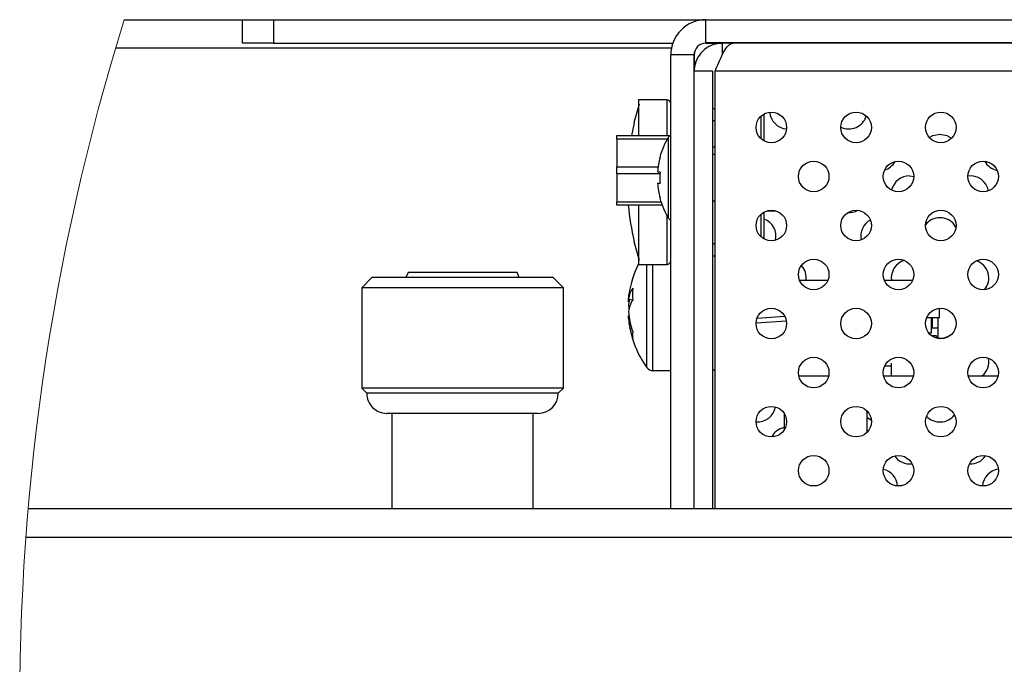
# Model space of a CAD drawing. Header units: millimetres. Extents: x 0 to 844, y -2 to 552.
# Tile 13 of 151: x 145 to 177, y 77 to 98. Entities that reach past the tile are written whole.
import ezdxf

# ---------------------------------------------------------------- set-up
doc = ezdxf.new("R2010")
doc.units = ezdxf.units.MM

msp = doc.modelspace()

# ---------------------------------------------------------------- linework, layer by layer
at = {"color": 7, "linetype": 'Continuous', "lineweight": 25}
for p, q in [((148.108, 97.97), (151.94, 97.97)), ((151.94, 97.211), (151.94, 97.97)), ((151.94, 97.97), (152.94, 97.97)), ((152.94, 97.97), (152.94, 97.211)), ((152.94, 97.97), (166.94, 97.97)), ((166.94, 97.224), (166.94, 97.97)), ((166.94, 97.97), (290.457, 97.97)), ((152.94, 97.211), (151.94, 97.211)), ((152.94, 97.211), (165.866, 97.211)), ((166.572, 96.448), (166.572, 96.927)), ((166.94, 97.211), (166.94, 97.224)), ((290.686, 97.224), (166.94, 97.224)), ((166.94, 97.211), (167.471, 97.211)), ((167.471, 97.211), (167.471, 96.829)), ((167.825, 97.211), (167.471, 97.211)), ((290.69, 97.211), (167.825, 97.211)), ((176.404, 97.224), (176.404, 97.211)), ((166.559, 96.83), (165.8, 96.83)), ((165.8, 82.147), (165.8, 96.83)), ((166.559, 82.147), (166.559, 96.83)), ((167.167, 96.299), (166.559, 96.299)), ((166.572, 96.604), (166.628, 96.604)), ((167.167, 82.147), (167.167, 96.299)), ((167.237, 82.147), (167.237, 96.299)), ((165.673, 95.378), (164.759, 95.378)), ((164.759, 95.378), (164.759, 94.218)), ((167.167, 95.092), (167.237, 95.092)), ((168.83, 94.045), (168.83, 94.923)), ((164.059, 94.218), (165.773, 94.218)), ((164.059, 94.108), (164.059, 94.218)), ((165.694, 94.108), (164.059, 94.108)), ((164.059, 94.108), (164.059, 93.203)), ((167.237, 93.843), (167.167, 93.843)), ((167.237, 93.608), (167.167, 93.608)), ((164.059, 93.203), (165.39, 93.203)), ((164.059, 92.983), (164.059, 93.203)), ((165.451, 92.983), (164.059, 92.983)), ((164.059, 92.983), (164.059, 92.078)), ((173.535, 92.914), (173.669, 92.899)), ((164.059, 92.078), (165.484, 92.078)), ((164.059, 91.968), (164.059, 92.078)), ((165.523, 91.968), (164.059, 91.968)), ((164.759, 91.968), (164.759, 90.044)), ((167.167, 92.108), (167.237, 92.108)), ((168.83, 90.87), (168.83, 91.748)), ((168.918, 91.784), (169.201, 91.784)), ((167.167, 90.33), (167.237, 90.33)), ((164.759, 90.044), (165.673, 90.044)), ((156.121, 89.622), (155.794, 89.295)), ((161.998, 89.622), (156.121, 89.622)), ((157.294, 89.784), (157.227, 89.622)), ((160.825, 89.784), (157.294, 89.784)), ((160.892, 89.622), (160.825, 89.784)), ((162.324, 89.295), (161.998, 89.622)), ((155.794, 89.295), (155.794, 86.043)), ((162.324, 89.295), (155.794, 89.295)), ((162.324, 86.043), (162.324, 89.295)), ((169.98, 89.535), (170.888, 89.535)), ((172.724, 89.535), (173.631, 89.535)), ((164.432, 88.842), (164.438, 88.925)), ((164.432, 88.925), (164.572, 88.907)), ((164.475, 88.697), (164.432, 88.699)), ((164.438, 88.297), (164.432, 88.38)), ((168.597, 88.311), (169.493, 88.374)), ((168.603, 88.312), (169.486, 88.374)), ((174.093, 88.335), (174.509, 88.335)), ((174.24, 87.835), (174.24, 88.335)), ((174.264, 88.335), (174.264, 88.001)), ((174.464, 87.835), (174.464, 88.335)), ((174.509, 88.335), (174.509, 88.628)), ((164.432, 88.296), (164.46, 88.3)), ((168.565, 88.159), (169.546, 88.227)), ((174.264, 88.001), (174.464, 88.001)), ((174.164, 87.835), (174.24, 87.835)), ((174.409, 87.735), (174.252, 87.735)), ((174.409, 87.658), (174.409, 87.735)), ((174.409, 87.694), (174.464, 87.694)), ((174.464, 87.764), (174.464, 87.835)), ((174.464, 87.694), (174.464, 87.764)), ((174.464, 87.646), (174.464, 87.694)), ((172.934, 86.755), (172.725, 86.755)), ((172.934, 86.855), (172.934, 86.445)), ((165.223, 86.611), (165.8, 86.611)), ((167.167, 86.636), (167.237, 86.636)), ((169.946, 86.445), (170.916, 86.445)), ((172.689, 86.445), (173.659, 86.445)), ((175.432, 86.445), (176.402, 86.445)), ((155.794, 86.043), (155.958, 85.88)), ((162.324, 86.043), (155.794, 86.043)), ((162.161, 85.88), (155.958, 85.88)), ((162.161, 85.88), (162.324, 86.043)), ((161.508, 85.227), (156.611, 85.227)), ((156.774, 85.227), (156.774, 82.147)), ((161.345, 82.147), (161.345, 85.227)), ((169.472, 85.233), (169.472, 84.685)), ((172.167, 84.624), (172.167, 85.294)), ((172.296, 85.005), (172.167, 85.088)), ((144.995, 82.147), (293.57, 82.147)), ((144.921, 81.217), (293.645, 81.217))]:
    msp.add_line(p, q, dxfattribs=at)
at = {"color": 8, "linetype": 'Continuous', "lineweight": 25}
for p, q in [((147.83, 97.058), (165.823, 97.058)), ((290.958, 96.299), (167.237, 96.299)), ((165.673, 95.378), (165.673, 94.218)), ((167.167, 94.711), (167.237, 94.711)), ((168.721, 94.846), (168.721, 94.123)), ((165.733, 91.544), (165.733, 94.173)), ((165.673, 91.646), (165.673, 90.044)), ((168.721, 91.671), (168.721, 90.948)), ((167.237, 90.711), (167.167, 90.711)), ((165.029, 86.711), (165.029, 90.044)), ((165.223, 86.611), (165.223, 90.044))]:
    msp.add_line(p, q, dxfattribs=at)
at = {"color": 7, "linetype": 'Continuous', "lineweight": 25, "flags": 128}
for points in [[(174.173, 94.158), (174.292, 94.224), (174.519, 94.269)], [(174.519, 94.269), (174.747, 94.224), (174.896, 94.135)], [(165.454, 93.034), (165.439, 93.035), (165.425, 93.037), (165.413, 93.038), (165.402, 93.039), (165.393, 93.04), (165.385, 93.041), (165.378, 93.042), (165.373, 93.042)], [(165.373, 92.675), (165.378, 92.675), (165.385, 92.676), (165.393, 92.677), (165.402, 92.678), (165.413, 92.679), (165.425, 92.68), (165.439, 92.682), (165.454, 92.683)], [(164.432, 88.925), (164.44, 89.007), (164.449, 89.078)], [(164.447, 88.84), (164.44, 88.841), (164.432, 88.842)], [(164.432, 88.699), (164.44, 88.652), (164.449, 88.611)], [(164.432, 88.38), (164.44, 88.381), (164.447, 88.381)]]:
    msp.add_lwpolyline(points, dxfattribs=at)
at = {"color": 7, "linetype": 'Continuous', "lineweight": 25}
for centre in [(169.059, 94.484), (171.802, 94.484), (174.545, 94.484), (170.431, 92.897), (173.174, 92.897), (175.917, 92.897), (169.059, 91.309), (171.802, 91.309), (174.545, 91.309), (170.431, 89.722), (173.174, 89.722), (175.917, 89.722), (169.059, 88.134), (171.802, 88.134), (174.545, 88.134), (170.431, 86.547), (173.174, 86.547), (175.917, 86.547), (169.059, 84.959), (171.802, 84.959), (174.545, 84.959), (170.431, 83.372), (173.174, 83.372), (175.917, 83.372)]:
    msp.add_circle(centre, 0.495, dxfattribs=at)
at = {"color": 7, "linetype": 'Continuous', "lineweight": 18}
msp.add_arc((219.283, 75.75), 74.563, 162.66173, 199.54338, dxfattribs=at)
at = {"color": 7, "linetype": 'Continuous', "lineweight": 25}
for centre, radius, start, end in [((166.94, 96.83), 1.14, 89.9984, 180.0008), ((166.94, 96.83), 0.381, 90.0017, 179.995), ((165.673, 95.251), 0.127, 359.9982, 89.9951), ((172.294, 92.715), 7.923, 161.422, 165.9817), ((169.597, 95.029), 0.595, 185.0917, 265.7163), ((171.566, 95.029), 0.595, 244.2575, 342.6832), ((172.477, 92.71), 8.086, 166.2689, 169.248), ((165.04, 95.941), 1.377, 251.6588, 252.29), ((167.86, 92.858), 2.501, 148.2764, 164.6667), ((165.886, 94.078), 0.18, 118.6245, 148.2392), ((167.878, 92.859), 2.511, 164.8339, 175.8125), ((166.231, 94.601), 1.335, 234.0867, 234.3674), ((172.55, 93.674), 0.595, 287.0131, 330.4605), ((176.489, 93.674), 0.595, 208.5462, 258.7995), ((168.333, 92.858), 2.884, 176.52, 183.48), ((173.535, 92.319), 0.595, 90.0027, 167.0251), ((175.504, 92.319), 0.595, 10.9591, 97.9326), ((167.878, 92.858), 2.511, 184.1875, 195.1661), ((166.263, 91.072), 1.389, 125.6381, 125.9078), ((167.86, 92.859), 2.501, 195.3335, 211.7233), ((172.461, 92.708), 8.07, 185.2579, 193.7313), ((165.886, 91.638), 0.18, 211.7206, 241.4157), ((168.612, 90.964), 0.595, 347.2268, 68.5244), ((171.566, 92.319), 0.595, 266.8121, 299.5656), ((174.519, 90.964), 0.595, 89.9948, 141.9557), ((174.519, 90.964), 0.595, 29.4442, 89.9985), ((172.55, 90.964), 0.595, 118.6482, 191.7785), ((166.942, 83.632), 7.527, 107.9545, 108.0699), ((172.295, 92.707), 7.924, 194.0184, 198.5777), ((167.664, 88.611), 3.249, 153.4159, 171.7408), ((165.673, 90.171), 0.127, 270.002, 0.003), ((169.597, 89.609), 0.595, 351.9096, 43.0312), ((173.535, 89.609), 0.595, 106.6815, 187.2343), ((175.504, 89.609), 0.595, 320.3033, 70.2975), ((165.273, 88.795), 0.852, 145.4064, 171.1885), ((167.506, 89.089), 2.94, 176.3033, 183.6967), ((166.949, 88.495), 2.526, 170.2621, 175.3644), ((165.422, 88.368), 1.002, 147.9629, 171.0836), ((167.013, 88.736), 2.59, 184.7139, 199.5497), ((166.869, 88.495), 2.445, 184.6639, 200.0806), ((167.665, 88.611), 3.25, 188.2625, 215.7832), ((165.501, 87.762), 0.935, 173.4396, 186.5604), ((174.519, 88.254), 0.595, 264.5288, 313.7727), ((175.504, 86.898), 0.595, 310.3725, 10.9199), ((165.223, 86.851), 0.24, 215.7781, 270.006), ((156.611, 85.88), 0.653, 179.9976, 270.0024), ((161.508, 85.88), 0.653, 270.002, 359.998), ((168.612, 85.543), 0.595, 265.3785, 349.4909), ((174.519, 85.543), 0.595, 222.9293, 322.1648), ((169.597, 84.188), 0.595, 102.1034, 152.4037), ((175.504, 84.188), 0.595, 267.1378, 326.5122), ((173.535, 84.188), 0.595, 214.6418, 277.6633), ((172.55, 82.833), 0.595, 4.2548, 77.3723), ((176.489, 82.833), 0.595, 97.6286, 175.7847)]:
    msp.add_arc(centre, radius, start, end, dxfattribs=at)
for points, knots in [([(167.471, 97.211), (167.376, 97.202), (167.169, 97.183), (166.885, 97.023), (166.666, 96.768), (166.57, 96.507), (166.562, 96.348), (166.559, 96.299)], [0, 0, 0, 0, 0.200682, 0.432752, 0.66485, 0.896955, 1, 1, 1, 1]), ([(167.237, 96.299), (167.276, 96.393), (167.355, 96.587), (167.477, 96.856), (167.603, 97.068), (167.725, 97.197), (167.804, 97.208), (167.825, 97.211)], [0, 0, 0, 0, 0.273341, 0.560101, 0.787723, 0.945087, 1, 1, 1, 1])]:
    msp.add_open_spline(points, degree=3, knots=knots, dxfattribs=at)

doc.saveas('drawing.dxf')
